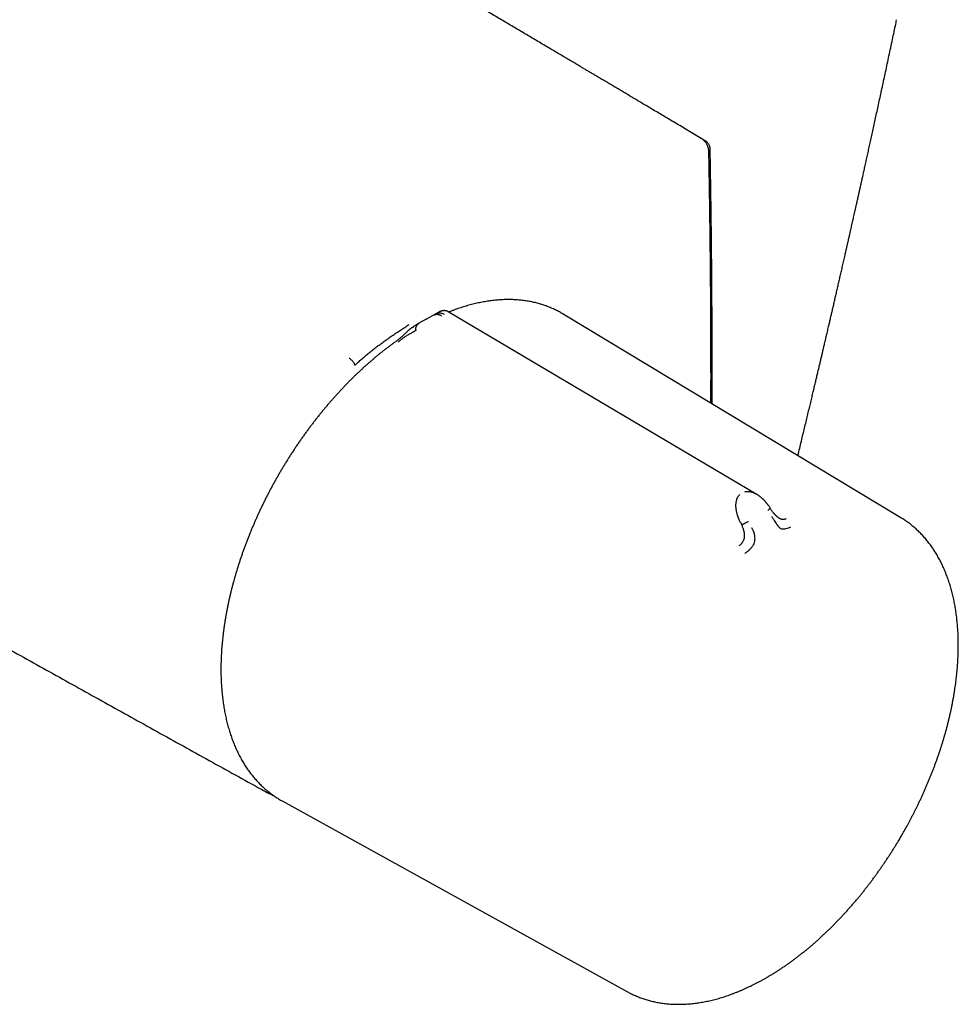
# Model space of a CAD drawing. Header units: millimetres. Extents: x 8 to 730, y 12 to 365.
# Tile 34 of 48: x 654 to 730, y 77 to 157. Entities that reach past the tile are written whole.
import ezdxf

# ---------------------------------------------------------------- set-up
doc = ezdxf.new("R2010")
doc.units = ezdxf.units.MM

msp = doc.modelspace()

# ---------------------------------------------------------------- linework, layer by layer
at = {"color": 7, "linetype": 'Continuous', "lineweight": 30}
for p, q in [((688.314, 133.275), (687.409, 132.769)), ((688.314, 133.275), (688.33, 133.285)), ((698.473, 133.179), (698.431, 133.204)), ((725.816, 116.699), (698.473, 133.179)), ((687.38, 132.77), (687.334, 132.744)), ((687.336, 132.741), (687.401, 132.777)), ((686.281, 132.101), (686.379, 132.161)), ((712.825, 116.319), (712.923, 116.127)), ((725.818, 116.697), (725.816, 116.699)), ((675.728, 93.797), (675.736, 93.793)), ((675.728, 93.797), (675.736, 93.793)), ((675.736, 93.793), (703.681, 78.356)), ((703.681, 78.356), (703.685, 78.354))]:
    msp.add_line(p, q, dxfattribs=at)
at = {"color": 7, "linetype": 'Continuous', "lineweight": 30, "flags": 128}
msp.add_lwpolyline([(714.107, 118.618), (702.068, 125.743), (689.184, 133.368)], dxfattribs=at)
at = {"color": 7, "linetype": 'Continuous', "lineweight": 30}
for points, knots in [([(709.658, 147.39), (709.475, 147.499), (709.113, 147.714), (708.576, 148.034), (708.051, 148.346), (707.539, 148.65), (707.04, 148.947), (706.561, 149.231), (706.104, 149.503), (705.667, 149.762), (705.242, 150.015), (704.827, 150.261), (704.424, 150.501), (704.032, 150.734), (703.651, 150.96), (703.281, 151.18), (702.922, 151.393), (702.576, 151.598), (702.243, 151.795), (701.923, 151.985), (701.614, 152.169), (701.314, 152.347), (701.022, 152.52), (700.74, 152.687), (700.47, 152.847), (700.21, 153.001), (699.978, 153.139), (699.773, 153.261), (699.592, 153.368), (699.415, 153.473), (699.24, 153.577), (698.861, 153.801), (698.276, 154.148), (697.44, 154.643), (696.553, 155.168), (695.615, 155.724), (694.667, 156.285), (693.713, 156.85), (692.754, 157.417), (691.795, 157.984), (689.157, 159.544), (684.84, 162.094), (678.464, 165.852), (671.707, 169.827), (664.569, 174.015), (657.261, 178.294), (649.783, 182.661), (642.135, 187.116), (634.487, 191.561), (626.839, 195.993), (619.037, 200.505), (611.08, 205.093), (602.968, 209.758), (594.857, 214.41), (586.746, 219.049), (578.634, 223.676), (570.847, 228.106), (563.385, 232.34), (556.247, 236.38), (550.504, 239.623), (546.947, 241.628), (545.578, 242.399), (545.007, 242.721), (544.444, 243.038), (543.891, 243.349), (543.348, 243.655), (542.813, 243.956), (542.288, 244.252), (541.792, 244.531), (541.325, 244.793), (540.974, 244.991), (540.714, 245.137), (540.542, 245.234), (540.367, 245.332), (540.178, 245.439), (539.975, 245.553), (539.757, 245.675), (539.528, 245.804), (539.29, 245.938), (539.041, 246.078), (538.787, 246.22), (538.529, 246.366), (538.266, 246.513), (537.994, 246.666), (537.714, 246.823), (537.412, 246.993), (537.089, 247.174), (536.744, 247.368), (536.387, 247.569), (536.019, 247.775), (535.639, 247.988), (535.249, 248.208), (534.847, 248.433), (534.433, 248.665), (534.009, 248.903), (533.573, 249.148), (533.126, 249.399), (532.667, 249.656), (532.198, 249.919), (531.717, 250.189), (531.224, 250.465), (530.712, 250.752), (530.18, 251.05), (529.628, 251.36), (529.064, 251.676), (528.487, 251.999), (527.897, 252.329), (527.5, 252.551), (527.3, 252.664)], [0, 0, 0, 0, 0.003014, 0.00596, 0.008837, 0.011645, 0.014385, 0.017056, 0.019512, 0.021907, 0.024241, 0.026514, 0.028726, 0.030877, 0.032967, 0.034996, 0.036964, 0.038871, 0.040685, 0.04244, 0.044137, 0.045774, 0.047381, 0.048927, 0.050411, 0.051835, 0.053198, 0.054227, 0.055217, 0.056177, 0.057136, 0.058096, 0.062408, 0.066758, 0.071852, 0.076997, 0.082194, 0.087442, 0.092702, 0.097963, 0.103224, 0.136102, 0.168981, 0.208123, 0.247265, 0.286406, 0.328344, 0.370281, 0.412219, 0.454156, 0.496094, 0.540573, 0.585052, 0.629531, 0.67401, 0.71849, 0.762969, 0.80211, 0.841252, 0.880394, 0.896597, 0.899775, 0.90291, 0.905995, 0.909028, 0.91201, 0.91494, 0.91782, 0.920649, 0.923095, 0.925502, 0.926437, 0.927366, 0.928324, 0.929331, 0.930471, 0.931667, 0.93292, 0.934228, 0.935592, 0.937012, 0.938403, 0.939843, 0.941332, 0.942872, 0.944461, 0.946294, 0.948188, 0.950145, 0.952163, 0.954244, 0.956386, 0.958591, 0.960857, 0.963185, 0.965576, 0.968028, 0.970542, 0.973118, 0.975756, 0.978457, 0.981219, 0.984179, 0.987207, 0.990303, 0.993468, 0.9967, 1, 1, 1, 1]), ([(491.087, 200.364), (491.177, 200.31), (491.541, 200.09), (493.282, 199.042), (496.31, 197.22), (500.442, 194.738), (504.576, 192.26), (508.713, 189.786), (512.852, 187.315), (516.993, 184.847), (521.136, 182.383), (525.281, 179.923), (529.428, 177.466), (533.578, 175.012), (537.73, 172.562), (541.883, 170.116), (546.039, 167.673), (550.197, 165.234), (554.358, 162.798), (558.52, 160.366), (562.684, 157.937), (566.851, 155.512), (571.019, 153.09), (575.19, 150.672), (579.362, 148.257), (583.537, 145.847), (587.714, 143.439), (591.893, 141.035), (596.074, 138.635), (600.257, 136.239), (604.442, 133.845), (608.629, 131.456), (612.818, 129.07), (617.009, 126.688), (621.202, 124.309), (625.397, 121.934), (629.594, 119.563), (633.793, 117.195), (637.994, 114.831), (642.197, 112.47), (646.402, 110.113), (650.609, 107.76), (654.817, 105.41), (659.028, 103.064), (663.241, 100.721), (667.455, 98.382), (670.969, 96.436), (673.282, 95.158), (674.188, 94.657), (674.391, 94.545)], [0, 0, 0, 0, 0.001486, 0.00603, 0.028803, 0.051577, 0.07435, 0.097123, 0.119897, 0.142671, 0.165444, 0.188218, 0.210992, 0.233767, 0.256541, 0.279315, 0.30209, 0.324864, 0.347639, 0.370414, 0.393189, 0.415963, 0.438738, 0.461513, 0.484288, 0.507063, 0.529838, 0.552612, 0.575387, 0.598162, 0.620937, 0.643712, 0.666486, 0.689261, 0.712036, 0.73481, 0.757584, 0.780359, 0.803133, 0.825907, 0.848681, 0.871455, 0.894229, 0.917002, 0.939776, 0.962549, 0.985322, 0.996709, 1, 1, 1, 1]), ([(717.471, 121.729), (717.473, 121.738), (717.522, 121.938), (717.616, 122.325), (717.751, 122.884), (717.882, 123.427), (718.009, 123.956), (718.133, 124.469), (718.253, 124.968), (718.369, 125.452), (718.481, 125.92), (718.586, 126.362), (718.685, 126.777), (718.778, 127.167), (718.868, 127.544), (718.954, 127.909), (719.038, 128.261), (719.12, 128.61), (719.202, 128.956), (719.282, 129.296), (719.359, 129.622), (719.432, 129.932), (719.502, 130.228), (719.567, 130.508), (719.626, 130.756), (719.677, 130.973), (719.721, 131.165), (719.766, 131.356), (719.812, 131.55), (719.859, 131.752), (719.907, 131.959), (719.964, 132.203), (720.03, 132.485), (720.105, 132.808), (720.183, 133.143), (720.264, 133.491), (720.347, 133.849), (720.432, 134.217), (720.519, 134.595), (720.609, 134.985), (720.699, 135.377), (720.79, 135.769), (720.88, 136.161), (720.972, 136.564), (721.067, 136.977), (721.148, 137.333), (721.214, 137.623), (721.263, 137.838), (721.309, 138.037), (721.351, 138.222), (721.389, 138.391), (721.424, 138.545), (721.456, 138.684), (721.484, 138.807), (721.508, 138.916), (721.53, 139.009), (721.548, 139.089), (721.564, 139.162), (721.581, 139.235), (721.604, 139.336), (721.634, 139.468), (721.672, 139.635), (721.712, 139.814), (721.755, 140.003), (721.8, 140.203), (721.848, 140.416), (721.895, 140.625), (721.941, 140.83), (721.987, 141.031), (722.035, 141.246), (722.087, 141.477), (722.142, 141.724), (722.201, 141.986), (722.263, 142.264), (722.329, 142.556), (722.397, 142.862), (722.469, 143.184), (722.544, 143.519), (722.622, 143.869), (722.703, 144.234), (722.787, 144.612), (722.874, 145.006), (722.964, 145.412), (723.056, 145.829), (723.151, 146.258), (723.248, 146.701), (723.349, 147.162), (723.454, 147.64), (723.563, 148.136), (723.674, 148.647), (723.789, 149.172), (723.906, 149.712), (724.027, 150.267), (724.15, 150.837), (724.276, 151.421), (724.405, 152.02), (724.537, 152.634), (724.672, 153.263), (724.809, 153.907), (724.95, 154.565), (725.089, 155.219), (725.226, 155.868), (725.35, 156.456), (725.43, 156.834), (725.464, 156.998)], [0, 0, 0, 0, 0.000804, 0.017191, 0.033147, 0.048673, 0.063768, 0.078432, 0.092666, 0.106468, 0.11984, 0.132781, 0.144265, 0.155387, 0.166147, 0.176546, 0.186582, 0.196256, 0.206397, 0.216108, 0.225387, 0.234236, 0.242655, 0.250642, 0.258199, 0.263834, 0.269206, 0.274577, 0.280127, 0.285857, 0.291767, 0.297856, 0.306683, 0.315862, 0.325393, 0.335277, 0.345512, 0.355907, 0.366642, 0.377716, 0.38913, 0.399973, 0.411106, 0.422529, 0.434241, 0.446238, 0.452762, 0.458854, 0.464514, 0.469742, 0.474538, 0.478901, 0.482832, 0.48633, 0.489397, 0.492031, 0.494233, 0.496191, 0.498261, 0.500453, 0.504785, 0.509524, 0.51467, 0.519962, 0.525625, 0.531659, 0.538063, 0.54338, 0.549076, 0.555168, 0.561656, 0.568686, 0.576128, 0.583984, 0.592252, 0.600932, 0.610026, 0.619532, 0.629429, 0.639737, 0.650456, 0.661586, 0.673126, 0.684861, 0.696992, 0.70952, 0.722443, 0.73604, 0.750048, 0.76447, 0.779304, 0.794551, 0.810211, 0.826283, 0.842768, 0.859665, 0.876975, 0.894698, 0.912833, 0.931381, 0.950341, 0.968084, 0.986174, 1, 1, 1, 1]), ([(709.631, 147.406), (709.644, 147.402), (709.671, 147.393), (709.698, 147.377), (709.713, 147.369)], [0, 0, 0, 0, 0.465732, 1, 1, 1, 1]), ([(710.267, 146.342), (710.266, 146.363), (710.265, 146.402), (710.259, 146.456), (710.252, 146.502), (710.245, 146.538), (710.237, 146.574), (710.227, 146.611), (710.215, 146.652), (710.201, 146.696), (710.183, 146.745), (710.159, 146.801), (710.131, 146.863), (710.092, 146.935), (710.046, 147.01), (709.993, 147.085), (709.952, 147.136), (709.922, 147.17), (709.903, 147.19), (709.883, 147.211), (709.861, 147.234), (709.834, 147.259), (709.801, 147.288), (709.761, 147.321), (709.713, 147.356), (709.677, 147.378), (709.658, 147.39)], [0, 0, 0, 0, 0.0522137, 0.0964657, 0.1332489, 0.1629211, 0.1857426, 0.2207084, 0.2537281, 0.2881364, 0.3292698, 0.377281, 0.4321172, 0.4877782, 0.5671445, 0.6380378, 0.7013983, 0.723741, 0.7453792, 0.7663503, 0.79215, 0.8199394, 0.8542966, 0.8954926, 0.9438937, 1, 1, 1, 1]), ([(709.713, 147.369), (709.737, 147.355), (709.784, 147.327), (709.878, 147.272), (709.947, 147.231), (709.994, 147.204)], [0, 0, 0, 0, 0.25308, 0.50616, 1, 1, 1, 1]), ([(709.994, 147.204), (710.013, 147.191), (710.053, 147.165), (710.111, 147.113), (710.165, 147.053), (710.215, 146.986), (710.258, 146.913), (710.293, 146.837), (710.32, 146.759), (710.335, 146.694), (710.342, 146.641), (710.343, 146.614), (710.343, 146.601)], [0, 0, 0, 0, 0.109315, 0.218629, 0.327948, 0.437266, 0.546514, 0.655763, 0.764984, 0.874205, 0.937102, 1, 1, 1, 1]), ([(710.343, 146.601), (710.347, 146.404), (710.354, 146.011), (710.377, 144.83), (710.403, 143.063), (710.436, 140.709), (710.461, 138.358), (710.482, 136.011), (710.498, 133.406), (710.506, 130.546), (710.508, 127.967), (710.502, 126.431), (710.5, 125.93)], [0, 0, 0, 0, 0.028373, 0.056747, 0.17024, 0.283733, 0.397226, 0.510719, 0.624211, 0.775537, 0.926864, 1, 1, 1, 1]), ([(710.438, 125.968), (710.438, 126.079), (710.439, 126.335), (710.44, 126.736), (710.44, 127.082), (710.44, 127.339), (710.44, 127.503), (710.44, 127.657), (710.44, 127.794), (710.441, 127.914), (710.441, 128.019), (710.441, 128.116), (710.441, 128.206), (710.441, 128.288), (710.441, 128.365), (710.44, 128.453), (710.44, 128.559), (710.44, 128.688), (710.44, 128.832), (710.44, 128.978), (710.44, 129.124), (710.44, 129.27), (710.44, 129.424), (710.439, 129.585), (710.439, 129.8), (710.439, 130.066), (710.438, 130.445), (710.437, 130.881), (710.435, 131.372), (710.433, 131.854), (710.431, 132.329), (710.429, 132.922), (710.425, 133.632), (710.42, 134.46), (710.414, 135.285), (710.407, 136.109), (710.401, 136.787), (710.396, 137.318), (710.392, 137.703), (710.388, 138.088), (710.384, 138.473), (710.38, 138.857), (710.375, 139.256), (710.371, 139.667), (710.365, 140.087), (710.36, 140.493), (710.356, 140.8), (710.353, 141.017), (710.351, 141.152), (710.349, 141.298), (710.347, 141.455), (710.345, 141.623), (710.342, 141.803), (710.34, 142.001), (710.336, 142.218), (710.333, 142.455), (710.329, 142.706), (710.325, 142.971), (710.321, 143.249), (710.316, 143.541), (710.311, 143.847), (710.306, 144.167), (710.3, 144.501), (710.294, 144.846), (710.288, 145.203), (710.281, 145.571), (710.274, 145.952), (710.269, 146.211), (710.267, 146.342)], [0, 0, 0, 0, 0.016573, 0.03785, 0.059342, 0.06783, 0.075962, 0.083569, 0.09065, 0.096189, 0.101358, 0.106156, 0.110584, 0.114641, 0.118327, 0.121996, 0.12765, 0.134011, 0.141078, 0.148852, 0.15558, 0.16276, 0.170392, 0.178432, 0.186503, 0.202204, 0.217702, 0.242429, 0.266622, 0.29028, 0.313594, 0.336762, 0.37777, 0.418335, 0.458792, 0.499248, 0.539704, 0.558584, 0.577463, 0.596343, 0.615222, 0.634099, 0.652674, 0.673929, 0.694493, 0.714366, 0.73355, 0.739635, 0.746211, 0.753342, 0.761027, 0.769266, 0.778061, 0.78741, 0.798334, 0.80993, 0.822197, 0.835135, 0.848744, 0.863024, 0.877975, 0.893598, 0.909891, 0.926856, 0.944171, 0.962133, 0.980743, 1, 1, 1, 1]), ([(698.473, 133.179), (698.425, 133.208), (698.324, 133.268), (698.17, 133.354), (698.01, 133.438), (697.847, 133.519), (697.683, 133.597), (697.517, 133.671), (697.348, 133.741), (697.177, 133.807), (697.005, 133.87), (696.83, 133.929), (696.654, 133.984), (696.475, 134.036), (696.295, 134.083), (696.113, 134.127), (695.929, 134.167), (695.743, 134.204), (695.555, 134.236), (695.366, 134.264), (695.175, 134.289), (694.982, 134.31), (694.788, 134.327), (694.592, 134.34), (694.395, 134.348), (694.196, 134.353), (693.995, 134.355), (693.793, 134.352), (693.59, 134.345), (693.385, 134.334), (693.18, 134.319), (692.972, 134.3), (692.764, 134.278), (692.554, 134.251), (692.344, 134.22), (692.132, 134.185), (691.919, 134.147), (691.705, 134.104), (691.491, 134.058), (691.275, 134.007), (691.059, 133.952), (690.841, 133.894), (690.623, 133.832), (690.405, 133.765), (690.185, 133.695), (689.965, 133.621), (689.744, 133.543), (689.523, 133.461), (689.35, 133.395), (689.25, 133.355), (689.225, 133.344)], [0, 0, 0, 0, 0.019378, 0.040085, 0.060809, 0.081549, 0.102306, 0.123079, 0.143872, 0.164684, 0.185516, 0.206369, 0.227245, 0.248143, 0.269064, 0.290009, 0.310978, 0.331971, 0.352989, 0.37403, 0.395097, 0.416187, 0.437301, 0.458439, 0.479599, 0.500782, 0.521988, 0.543214, 0.564462, 0.585729, 0.607015, 0.62832, 0.649642, 0.670981, 0.692336, 0.713706, 0.735091, 0.756488, 0.777899, 0.799321, 0.820754, 0.842198, 0.863651, 0.885114, 0.906585, 0.928063, 0.949549, 0.971042, 0.992541, 1, 1, 1, 1]), ([(688.007, 133.1), (688.028, 133.111), (688.071, 133.132), (688.141, 133.153), (688.215, 133.163), (688.291, 133.162), (688.371, 133.151), (688.454, 133.127), (688.539, 133.093), (688.598, 133.06), (688.627, 133.044)], [0, 0, 0, 0, 0.134305, 0.265175, 0.392798, 0.517503, 0.639784, 0.760331, 0.880035, 1, 1, 1, 1]), ([(688.142, 133.178), (688.169, 133.192), (688.224, 133.22), (688.307, 133.249), (688.392, 133.266), (688.478, 133.272), (688.566, 133.265), (688.657, 133.247), (688.751, 133.217), (688.817, 133.188), (688.85, 133.173)], [0, 0, 0, 0, 0.134324, 0.265382, 0.393268, 0.518184, 0.640515, 0.760896, 0.880281, 1, 1, 1, 1]), ([(689.185, 133.368), (689.174, 133.374), (689.154, 133.386), (689.124, 133.401), (689.093, 133.414), (689.062, 133.426), (689.027, 133.437), (688.982, 133.448), (688.931, 133.456), (688.876, 133.46), (688.821, 133.459), (688.765, 133.454), (688.713, 133.445), (688.669, 133.435), (688.635, 133.425), (688.607, 133.417), (688.582, 133.408), (688.558, 133.399), (688.533, 133.388), (688.505, 133.376), (688.476, 133.363), (688.452, 133.35), (688.431, 133.34), (688.412, 133.33), (688.39, 133.317), (688.361, 133.302), (688.339, 133.289), (688.33, 133.285)], [0, 0, 0, 0, 0.03631, 0.07144, 0.105404, 0.138213, 0.172999, 0.217075, 0.273247, 0.322808, 0.37479, 0.431694, 0.485908, 0.52486, 0.557951, 0.5854, 0.606005, 0.628883, 0.654843, 0.684499, 0.717003, 0.749962, 0.78458, 0.822096, 0.881372, 0.953525, 1, 1, 1, 1]), ([(681.633, 129.05), (681.633, 129.05), (681.633, 129.05), (681.634, 129.05), (681.634, 129.051), (681.637, 129.053), (681.641, 129.057), (681.646, 129.061), (681.654, 129.069), (681.672, 129.085), (681.711, 129.121), (681.789, 129.193), (681.945, 129.334), (682.168, 129.531), (682.437, 129.763), (682.706, 129.986), (682.974, 130.204), (683.244, 130.416), (683.52, 130.628), (683.758, 130.806), (683.959, 130.953), (684.12, 131.069), (684.284, 131.186), (684.452, 131.304), (684.623, 131.422), (684.798, 131.541), (685.026, 131.695), (685.311, 131.884), (685.656, 132.108), (685.889, 132.256), (686.008, 132.331)], [0, 0, 0, 0, 0.000026, 0.000064, 0.000179, 0.000565, 0.001967, 0.002997, 0.00393, 0.007855, 0.015704, 0.031394, 0.062749, 0.125373, 0.187456, 0.250374, 0.311107, 0.372944, 0.435903, 0.500004, 0.535951, 0.572594, 0.609936, 0.647979, 0.686727, 0.726181, 0.766344, 0.841823, 0.919705, 1, 1, 1, 1]), ([(687.334, 132.744), (687.308, 132.729), (687.243, 132.693), (687.143, 132.636), (687.039, 132.575), (686.945, 132.52), (686.861, 132.47), (686.788, 132.426), (686.726, 132.389), (686.676, 132.359), (686.635, 132.334), (686.599, 132.312), (686.564, 132.29), (686.529, 132.269), (686.48, 132.238), (686.415, 132.198), (686.361, 132.164), (686.333, 132.146), (686.332, 132.145)], [0, 0, 0, 0, 0.078472, 0.191986, 0.295232, 0.388494, 0.471713, 0.544834, 0.60781, 0.656591, 0.696789, 0.731169, 0.765878, 0.801137, 0.836948, 0.915554, 0.996894, 1, 1, 1, 1]), ([(686.746, 132.365), (686.727, 132.351), (686.688, 132.324), (686.638, 132.272), (686.595, 132.212), (686.565, 132.153), (686.546, 132.098), (686.535, 132.05), (686.532, 132.005), (686.534, 131.965), (686.54, 131.928), (686.55, 131.892), (686.561, 131.869), (686.566, 131.857)], [0, 0, 0, 0, 0.131484, 0.266121, 0.400553, 0.531629, 0.615931, 0.697185, 0.775341, 0.832225, 0.888102, 0.943696, 1, 1, 1, 1]), ([(686.734, 132.357), (686.731, 132.355), (686.726, 132.351), (686.72, 132.348), (686.716, 132.345)], [0, 0, 0, 0, 0.427162, 1, 1, 1, 1]), ([(686.28, 132.103), (686.27, 132.097), (686.249, 132.084), (686.219, 132.064), (686.19, 132.045), (686.159, 132.023), (686.128, 132.001), (686.1, 131.981), (686.073, 131.96), (686.041, 131.935), (686, 131.902), (685.956, 131.863), (685.903, 131.814), (685.846, 131.756), (685.782, 131.692), (685.721, 131.632), (685.664, 131.578), (685.61, 131.527), (685.558, 131.479), (685.501, 131.427), (685.441, 131.372), (685.382, 131.319), (685.335, 131.277), (685.3, 131.247), (685.276, 131.226), (685.253, 131.207), (685.23, 131.187), (685.201, 131.164), (685.163, 131.133), (685.112, 131.093), (685.048, 131.044), (684.978, 130.992), (684.929, 130.958), (684.905, 130.94)], [0, 0, 0, 0, 0.0182306, 0.0414858, 0.0624251, 0.0850245, 0.108715, 0.1282896, 0.1428627, 0.1652343, 0.1946459, 0.2280696, 0.2595376, 0.3108973, 0.3581181, 0.4033174, 0.4481076, 0.482603, 0.5202304, 0.5614293, 0.606292, 0.650487, 0.6895139, 0.7090351, 0.7268882, 0.7430776, 0.7582855, 0.77826, 0.8043041, 0.8427893, 0.8896921, 0.9449646, 1, 1, 1, 1]), ([(686.566, 131.857), (686.566, 131.857), (686.564, 131.857), (686.558, 131.853), (686.544, 131.847), (686.522, 131.834), (686.494, 131.819), (686.462, 131.801), (686.427, 131.78), (686.395, 131.762), (686.37, 131.748), (686.354, 131.739), (686.337, 131.729), (686.318, 131.718), (686.299, 131.707), (686.28, 131.696), (686.231, 131.668), (686.154, 131.625), (686.073, 131.577), (686.02, 131.546), (685.994, 131.531), (685.968, 131.516), (685.943, 131.501), (685.918, 131.486), (685.866, 131.454), (685.786, 131.405), (685.691, 131.344), (685.611, 131.292), (685.547, 131.248), (685.474, 131.197), (685.392, 131.136), (685.311, 131.073), (685.24, 131.016), (685.176, 130.967), (685.134, 130.936), (685.112, 130.92)], [0, 0, 0, 0, 0.000491, 0.004709, 0.016801, 0.036349, 0.063449, 0.08868, 0.118244, 0.1522, 0.164633, 0.177573, 0.191021, 0.204979, 0.21945, 0.234434, 0.249933, 0.328151, 0.400024, 0.417785, 0.435101, 0.45197, 0.468393, 0.484369, 0.499899, 0.569641, 0.634729, 0.675595, 0.714547, 0.751696, 0.809478, 0.868786, 0.909647, 0.953487, 1, 1, 1, 1]), ([(684.91, 130.944), (684.847, 130.898), (684.711, 130.801), (684.504, 130.649), (684.289, 130.487), (684.074, 130.323), (683.86, 130.155), (683.646, 129.985), (683.433, 129.811), (683.221, 129.635), (683.01, 129.456), (682.799, 129.273), (682.589, 129.088), (682.38, 128.9), (682.171, 128.71), (681.964, 128.516), (681.757, 128.32), (681.552, 128.122), (681.347, 127.92), (681.144, 127.716), (680.941, 127.51), (680.74, 127.301), (680.539, 127.09), (680.34, 126.876), (680.142, 126.659), (679.946, 126.441), (679.75, 126.22), (679.556, 125.996), (679.364, 125.771), (679.172, 125.543), (678.982, 125.313), (678.794, 125.081), (678.607, 124.847), (678.421, 124.611), (678.237, 124.373), (678.055, 124.133), (677.874, 123.891), (677.695, 123.648), (677.518, 123.402), (677.342, 123.155), (677.168, 122.905), (676.996, 122.655), (676.825, 122.402), (676.657, 122.148), (676.49, 121.893), (676.325, 121.636), (676.162, 121.377), (676.001, 121.117), (675.842, 120.856), (675.685, 120.593), (675.53, 120.33), (675.377, 120.065), (675.226, 119.798), (675.078, 119.531), (674.931, 119.262), (674.787, 118.993), (674.645, 118.723), (674.505, 118.451), (674.367, 118.179), (674.231, 117.906), (674.098, 117.632), (673.968, 117.357), (673.839, 117.082), (673.713, 116.806), (673.589, 116.53), (673.468, 116.253), (673.349, 115.975), (673.232, 115.697), (673.119, 115.419), (673.007, 115.14), (672.898, 114.861), (672.792, 114.582), (672.688, 114.302), (672.587, 114.023), (672.488, 113.743), (672.392, 113.463), (672.298, 113.184), (672.208, 112.904), (672.119, 112.624), (672.034, 112.345), (671.951, 112.066), (671.871, 111.787), (671.794, 111.508), (671.719, 111.23), (671.648, 110.952), (671.579, 110.675), (671.512, 110.398), (671.449, 110.122), (671.388, 109.846), (671.33, 109.571), (671.275, 109.297), (671.223, 109.023), (671.174, 108.75), (671.128, 108.479), (671.084, 108.207), (671.043, 107.937), (671.006, 107.668), (670.971, 107.4), (670.939, 107.133), (670.91, 106.868), (670.883, 106.603), (670.86, 106.34), (670.84, 106.077), (670.823, 105.817), (670.808, 105.557), (670.797, 105.299), (670.788, 105.043), (670.783, 104.788), (670.78, 104.587), (670.781, 104.472), (670.781, 104.44)], [0, 0, 0, 0, 0.008243, 0.017576, 0.026909, 0.036241, 0.045572, 0.054903, 0.064233, 0.073563, 0.082892, 0.092221, 0.101549, 0.110877, 0.120203, 0.12953, 0.138856, 0.148181, 0.157506, 0.16683, 0.176154, 0.185477, 0.1948, 0.204122, 0.213444, 0.222765, 0.232086, 0.241407, 0.250727, 0.260047, 0.269366, 0.278686, 0.288004, 0.297323, 0.306641, 0.315959, 0.325276, 0.334594, 0.343911, 0.353228, 0.362544, 0.371861, 0.381177, 0.390493, 0.39981, 0.409126, 0.418441, 0.427757, 0.437073, 0.446389, 0.455704, 0.46502, 0.474335, 0.483651, 0.492967, 0.502283, 0.511598, 0.520914, 0.53023, 0.539546, 0.548863, 0.558179, 0.567496, 0.576813, 0.58613, 0.595447, 0.604764, 0.614082, 0.6234, 0.632718, 0.642037, 0.651356, 0.660675, 0.669995, 0.679315, 0.688635, 0.697956, 0.707277, 0.716599, 0.725921, 0.735244, 0.744567, 0.75389, 0.763214, 0.772539, 0.781864, 0.79119, 0.800516, 0.809843, 0.81917, 0.828498, 0.837826, 0.847156, 0.856485, 0.865816, 0.875147, 0.884478, 0.89381, 0.903143, 0.912476, 0.92181, 0.931145, 0.94048, 0.949815, 0.959151, 0.968488, 0.977825, 0.987162, 0.9965, 1, 1, 1, 1]), ([(681.633, 129.05), (681.626, 129.069), (681.613, 129.109), (681.579, 129.175), (681.536, 129.246), (681.483, 129.319), (681.423, 129.389), (681.359, 129.455), (681.295, 129.513), (681.232, 129.562), (681.192, 129.587), (681.172, 129.599)], [0, 0, 0, 0, 0.1044211, 0.214322, 0.3284828, 0.4453336, 0.5630631, 0.6777182, 0.7896874, 0.8974965, 1, 1, 1, 1]), ([(713.169, 118.809), (713.205, 118.817), (713.277, 118.834), (713.395, 118.841), (713.521, 118.834), (713.643, 118.812), (713.759, 118.78), (713.866, 118.74), (713.985, 118.687), (714.067, 118.641), (714.113, 118.614)], [0, 0, 0, 0, 0.117231, 0.241124, 0.372193, 0.510767, 0.619259, 0.732062, 0.849176, 1, 1, 1, 1]), ([(712.825, 116.319), (712.825, 116.319), (712.825, 116.32), (712.823, 116.323), (712.817, 116.336), (712.803, 116.362), (712.781, 116.406), (712.755, 116.461), (712.727, 116.525), (712.698, 116.594), (712.674, 116.654), (712.656, 116.701), (712.645, 116.731), (712.633, 116.764), (712.622, 116.797), (712.61, 116.832), (712.599, 116.868), (712.577, 116.937), (712.549, 117.036), (712.519, 117.161), (712.499, 117.264), (712.485, 117.348), (712.478, 117.399), (712.474, 117.432), (712.472, 117.448), (712.471, 117.464), (712.469, 117.48), (712.468, 117.495), (712.463, 117.553), (712.458, 117.654), (712.46, 117.792), (712.472, 117.922), (712.493, 118.042), (712.523, 118.163), (712.566, 118.282), (712.622, 118.395), (712.686, 118.493), (712.738, 118.547), (712.763, 118.574)], [0, 0, 0, 0, 0.000168, 0.001366, 0.004585, 0.016602, 0.036108, 0.063195, 0.088438, 0.118038, 0.152065, 0.164532, 0.177513, 0.191011, 0.205027, 0.219565, 0.234628, 0.250218, 0.305811, 0.357356, 0.404738, 0.433682, 0.460748, 0.467525, 0.474171, 0.480686, 0.487071, 0.493324, 0.499446, 0.559752, 0.617506, 0.67268, 0.725262, 0.775261, 0.835907, 0.893476, 0.948104, 1, 1, 1, 1]), ([(715.241, 117.462), (715.225, 117.487), (715.193, 117.54), (715.143, 117.616), (715.095, 117.686), (715.049, 117.749), (715.009, 117.803), (714.973, 117.849), (714.943, 117.887), (714.916, 117.92), (714.887, 117.955), (714.851, 117.997), (714.808, 118.045), (714.762, 118.094), (714.719, 118.138), (714.681, 118.177), (714.641, 118.216), (714.593, 118.26), (714.54, 118.308), (714.485, 118.354), (714.432, 118.397), (714.382, 118.435), (714.337, 118.469), (714.298, 118.496), (714.259, 118.523), (714.215, 118.552), (714.165, 118.584), (714.13, 118.605), (714.113, 118.615)], [0, 0, 0, 0, 0.055073, 0.113626, 0.165925, 0.211851, 0.255623, 0.291225, 0.318615, 0.343146, 0.371167, 0.402702, 0.444399, 0.489157, 0.527415, 0.557794, 0.589579, 0.630308, 0.677768, 0.721976, 0.762202, 0.804065, 0.838013, 0.866203, 0.891924, 0.924296, 0.963369, 1, 1, 1, 1]), ([(715.027, 117.307), (715.046, 117.32), (715.085, 117.346), (715.134, 117.381), (715.177, 117.412), (715.208, 117.434), (715.227, 117.448), (715.237, 117.457), (715.242, 117.461), (715.241, 117.461), (715.24, 117.461)], [0, 0, 0, 0, 0.166401, 0.336901, 0.5071, 0.672896, 0.779395, 0.881918, 0.980399, 1, 1, 1, 1]), ([(715.912, 116.699), (715.904, 116.704), (715.886, 116.715), (715.856, 116.736), (715.823, 116.761), (715.789, 116.788), (715.756, 116.817), (715.727, 116.844), (715.7, 116.869), (715.674, 116.895), (715.647, 116.923), (715.62, 116.953), (715.594, 116.981), (715.573, 117.006), (715.555, 117.027), (715.535, 117.05), (715.511, 117.079), (715.48, 117.118), (715.442, 117.167), (715.397, 117.227), (715.347, 117.297), (715.294, 117.377), (715.259, 117.433), (715.241, 117.462)], [0, 0, 0, 0, 0.047909, 0.103736, 0.150979, 0.200443, 0.241567, 0.279746, 0.315118, 0.349269, 0.387168, 0.429207, 0.465031, 0.495614, 0.520941, 0.544356, 0.578516, 0.62477, 0.679611, 0.745517, 0.822663, 0.911204, 1, 1, 1, 1]), ([(712.923, 116.127), (712.931, 116.131), (712.945, 116.139), (712.972, 116.154), (713.001, 116.17), (713.036, 116.188), (713.078, 116.211), (713.127, 116.236), (713.186, 116.266), (713.255, 116.302), (713.333, 116.341), (713.408, 116.378), (713.454, 116.401), (713.477, 116.412)], [0, 0, 0, 0, 0.0561024, 0.1114655, 0.1671153, 0.2238035, 0.3017723, 0.382941, 0.467258, 0.5985211, 0.73327, 0.8682577, 1, 1, 1, 1]), ([(715.351, 116.805), (715.355, 116.8), (715.37, 116.777), (715.404, 116.725), (715.459, 116.642), (715.53, 116.532), (715.613, 116.397), (715.701, 116.255), (715.794, 116.116), (715.891, 115.984), (716.013, 115.876), (716.158, 115.807), (716.324, 115.786), (716.509, 115.822), (716.706, 115.883), (716.841, 115.94), (716.91, 115.969)], [0, 0, 0, 0, 0.007539, 0.032602, 0.07418, 0.124929, 0.188679, 0.265565, 0.331914, 0.405634, 0.486045, 0.573984, 0.669568, 0.772326, 0.882537, 1, 1, 1, 1]), ([(715.912, 116.699), (715.915, 116.697), (715.946, 116.676), (715.987, 116.656), (716.036, 116.634), (716.066, 116.623), (716.096, 116.613), (716.127, 116.604), (716.158, 116.597), (716.205, 116.588), (716.269, 116.583), (716.353, 116.587), (716.442, 116.604), (716.504, 116.628), (716.535, 116.64)], [0, 0, 0, 0, 0.011547, 0.148222, 0.195031, 0.242499, 0.290648, 0.339492, 0.389039, 0.439291, 0.563338, 0.699052, 0.845232, 1, 1, 1, 1]), ([(725.915, 91.081), (725.965, 91.169), (726.036, 91.292), (726.14, 91.476), (726.229, 91.636), (726.334, 91.827), (726.444, 92.029), (726.558, 92.241), (726.674, 92.462), (726.792, 92.689), (726.911, 92.922), (727.029, 93.158), (727.148, 93.398), (727.265, 93.642), (727.382, 93.888), (727.498, 94.137), (727.612, 94.388), (727.725, 94.64), (727.837, 94.894), (727.947, 95.15), (728.055, 95.407), (728.161, 95.666), (728.265, 95.925), (728.368, 96.185), (728.468, 96.447), (728.566, 96.709), (728.662, 96.971), (728.756, 97.234), (728.848, 97.498), (728.937, 97.762), (729.024, 98.027), (729.109, 98.292), (729.191, 98.556), (729.271, 98.822), (729.349, 99.087), (729.424, 99.352), (729.497, 99.617), (729.567, 99.882), (729.634, 100.147), (729.699, 100.411), (729.762, 100.675), (729.822, 100.939), (729.879, 101.203), (729.933, 101.466), (729.985, 101.728), (730.035, 101.99), (730.081, 102.252), (730.125, 102.512), (730.167, 102.772), (730.205, 103.031), (730.241, 103.289), (730.274, 103.547), (730.304, 103.803), (730.332, 104.059), (730.357, 104.313), (730.379, 104.567), (730.398, 104.819), (730.414, 105.07), (730.428, 105.32), (730.439, 105.568), (730.447, 105.816), (730.452, 106.061), (730.454, 106.306), (730.454, 106.549), (730.451, 106.79), (730.445, 107.03), (730.436, 107.269), (730.424, 107.506), (730.409, 107.741), (730.392, 107.974), (730.371, 108.206), (730.348, 108.435), (730.322, 108.663), (730.293, 108.889), (730.261, 109.113), (730.227, 109.335), (730.19, 109.556), (730.149, 109.774), (730.106, 109.989), (730.06, 110.203), (730.012, 110.415), (729.96, 110.624), (729.906, 110.831), (729.849, 111.036), (729.789, 111.238), (729.726, 111.438), (729.661, 111.635), (729.592, 111.831), (729.521, 112.023), (729.448, 112.213), (729.371, 112.4), (729.292, 112.585), (729.21, 112.767), (729.126, 112.947), (729.038, 113.123), (728.948, 113.297), (728.856, 113.468), (728.761, 113.636), (728.663, 113.802), (728.562, 113.964), (728.46, 114.123), (728.354, 114.28), (728.246, 114.433), (728.135, 114.584), (728.022, 114.731), (727.907, 114.876), (727.789, 115.017), (727.668, 115.155), (727.546, 115.29), (727.42, 115.421), (727.293, 115.55), (727.163, 115.675), (727.031, 115.797), (726.896, 115.916), (726.759, 116.031), (726.62, 116.144), (726.479, 116.252), (726.335, 116.358), (726.189, 116.46), (726.041, 116.558), (725.919, 116.636), (725.845, 116.681), (725.822, 116.695)], [0, 0, 0, 0, 0.008813, 0.01246, 0.018508, 0.024802, 0.031565, 0.038632, 0.045936, 0.053424, 0.061059, 0.068813, 0.076665, 0.084597, 0.092599, 0.10066, 0.108771, 0.116927, 0.125121, 0.13335, 0.141609, 0.149895, 0.158205, 0.166538, 0.17489, 0.183261, 0.191648, 0.20005, 0.208467, 0.216896, 0.225337, 0.23379, 0.242252, 0.250725, 0.259206, 0.267695, 0.276192, 0.284697, 0.293209, 0.301727, 0.310251, 0.318781, 0.327317, 0.335858, 0.344404, 0.352955, 0.36151, 0.370069, 0.378632, 0.3872, 0.395771, 0.404345, 0.412923, 0.421505, 0.430089, 0.438676, 0.447266, 0.455859, 0.464454, 0.473052, 0.481652, 0.490254, 0.498858, 0.507464, 0.516072, 0.524682, 0.533293, 0.541905, 0.550519, 0.559134, 0.56775, 0.576367, 0.584985, 0.593603, 0.602221, 0.61084, 0.619459, 0.628077, 0.636695, 0.645313, 0.65393, 0.662546, 0.67116, 0.679773, 0.688385, 0.696995, 0.705602, 0.714207, 0.72281, 0.73141, 0.740006, 0.748599, 0.757189, 0.765775, 0.774357, 0.782935, 0.791508, 0.800078, 0.808642, 0.817202, 0.825757, 0.834307, 0.842853, 0.851394, 0.85993, 0.868462, 0.876989, 0.885512, 0.894032, 0.902548, 0.911061, 0.919572, 0.92808, 0.936587, 0.945092, 0.953598, 0.962103, 0.97061, 0.979118, 0.987628, 0.996142, 1, 1, 1, 1]), ([(712.721, 114.438), (712.752, 114.462), (712.812, 114.508), (712.878, 114.575), (712.923, 114.626), (712.95, 114.66), (712.975, 114.694), (712.999, 114.727), (713.035, 114.784), (713.079, 114.867), (713.117, 114.967), (713.14, 115.055), (713.154, 115.13), (713.161, 115.219), (713.16, 115.328), (713.151, 115.421), (713.142, 115.482), (713.137, 115.509), (713.133, 115.536), (713.127, 115.563), (713.121, 115.591), (713.115, 115.619), (713.107, 115.647), (713.097, 115.686), (713.082, 115.739), (713.057, 115.814), (713.023, 115.905), (712.979, 116.012), (712.943, 116.087), (712.923, 116.127)], [0, 0, 0, 0, 0.069025, 0.134226, 0.159046, 0.183078, 0.206287, 0.22865, 0.250149, 0.316401, 0.379891, 0.420809, 0.460701, 0.499516, 0.563083, 0.631484, 0.645503, 0.659713, 0.674115, 0.688707, 0.70349, 0.718464, 0.733629, 0.748983, 0.780106, 0.820964, 0.871406, 0.931199, 1, 1, 1, 1]), ([(713.181, 113.816), (713.251, 113.867), (713.386, 113.966), (713.575, 114.128), (713.743, 114.297), (713.876, 114.491), (713.964, 114.695), (714.005, 114.898), (714.002, 115.085), (713.979, 115.294), (713.925, 115.505), (713.845, 115.694), (713.788, 115.804), (713.762, 115.857), (713.754, 115.873), (713.751, 115.879), (713.75, 115.881)], [0, 0, 0, 0, 0.117772, 0.228252, 0.33124, 0.427014, 0.515099, 0.595624, 0.669421, 0.735797, 0.846044, 0.926768, 0.978141, 0.992758, 0.997301, 1, 1, 1, 1]), ([(670.781, 104.44), (670.781, 104.388), (670.781, 104.253), (670.784, 104.039), (670.79, 103.797), (670.799, 103.556), (670.81, 103.317), (670.825, 103.08), (670.842, 102.844), (670.862, 102.611), (670.885, 102.379), (670.911, 102.149), (670.939, 101.921), (670.97, 101.695), (671.005, 101.47), (671.042, 101.248), (671.081, 101.028), (671.124, 100.811), (671.169, 100.595), (671.217, 100.381), (671.268, 100.17), (671.322, 99.961), (671.378, 99.755), (671.438, 99.55), (671.5, 99.348), (671.564, 99.149), (671.632, 98.952), (671.702, 98.757), (671.775, 98.565), (671.851, 98.376), (671.929, 98.189), (672.01, 98.005), (672.093, 97.824), (672.18, 97.645), (672.269, 97.469), (672.36, 97.296), (672.454, 97.126), (672.551, 96.958), (672.65, 96.793), (672.752, 96.632), (672.857, 96.473), (672.964, 96.317), (673.073, 96.164), (673.185, 96.015), (673.3, 95.868), (673.417, 95.724), (673.536, 95.584), (673.658, 95.446), (673.782, 95.312), (673.909, 95.181), (674.037, 95.053), (674.169, 94.929), (674.302, 94.807), (674.438, 94.689), (674.576, 94.574), (674.717, 94.463), (674.86, 94.355), (675.004, 94.25), (675.152, 94.149), (675.301, 94.051), (675.452, 93.956), (675.595, 93.872), (675.687, 93.82), (675.728, 93.797)], [0, 0, 0, 0, 0.010613, 0.027166, 0.043723, 0.060282, 0.076844, 0.093409, 0.109976, 0.126545, 0.143116, 0.159689, 0.176263, 0.192839, 0.209416, 0.225994, 0.242573, 0.259152, 0.275732, 0.292312, 0.308892, 0.325471, 0.342051, 0.358629, 0.375207, 0.391783, 0.408358, 0.424931, 0.441502, 0.458071, 0.474638, 0.491202, 0.507763, 0.524321, 0.540877, 0.557428, 0.573977, 0.590522, 0.607063, 0.6236, 0.640134, 0.656665, 0.673191, 0.689715, 0.706235, 0.722753, 0.739268, 0.755781, 0.772292, 0.788802, 0.805311, 0.82182, 0.83833, 0.854842, 0.871356, 0.887873, 0.904394, 0.92092, 0.937452, 0.953991, 0.970538, 0.987094, 1, 1, 1, 1]), ([(674.365, 94.554), (674.372, 94.55), (674.389, 94.541), (674.416, 94.527), (674.447, 94.51), (674.483, 94.491), (674.523, 94.469), (674.568, 94.446), (674.643, 94.408), (674.743, 94.358), (674.843, 94.311), (674.914, 94.278), (674.96, 94.258), (675.002, 94.239), (675.034, 94.225), (675.052, 94.217), (675.057, 94.215)], [0, 0, 0, 0, 0.026909, 0.061715, 0.104519, 0.155374, 0.214315, 0.281361, 0.3545, 0.547849, 0.727133, 0.794907, 0.860431, 0.923573, 0.97935, 1, 1, 1, 1]), ([(703.685, 78.354), (703.733, 78.328), (703.834, 78.273), (703.99, 78.193), (704.153, 78.115), (704.319, 78.04), (704.486, 77.969), (704.655, 77.901), (704.827, 77.838), (705, 77.778), (705.175, 77.721), (705.353, 77.669), (705.532, 77.62), (705.713, 77.575), (705.896, 77.534), (706.081, 77.497), (706.267, 77.463), (706.455, 77.434), (706.645, 77.408), (706.837, 77.387), (707.03, 77.369), (707.225, 77.355), (707.422, 77.345), (707.62, 77.339), (707.819, 77.337), (708.02, 77.34), (708.223, 77.346), (708.426, 77.356), (708.631, 77.37), (708.838, 77.388), (709.045, 77.41), (709.254, 77.436), (709.464, 77.466), (709.675, 77.501), (709.886, 77.539), (710.099, 77.581), (710.313, 77.627), (710.528, 77.677), (710.743, 77.732), (710.959, 77.79), (711.176, 77.852), (711.394, 77.918), (711.613, 77.988), (711.831, 78.062), (712.051, 78.139), (712.271, 78.221), (712.491, 78.307), (712.712, 78.396), (712.933, 78.489), (713.155, 78.586), (713.377, 78.687), (713.599, 78.792), (713.821, 78.9), (714.043, 79.012), (714.266, 79.128), (714.488, 79.247), (714.711, 79.371), (714.933, 79.497), (715.156, 79.628), (715.378, 79.761), (715.6, 79.899), (715.822, 80.04), (716.044, 80.184), (716.265, 80.332), (716.486, 80.484), (716.707, 80.639), (716.927, 80.797), (717.147, 80.958), (717.367, 81.123), (717.586, 81.291), (717.804, 81.463), (718.022, 81.638), (718.239, 81.816), (718.456, 81.997), (718.672, 82.181), (718.887, 82.369), (719.101, 82.559), (719.315, 82.753), (719.528, 82.95), (719.74, 83.149), (719.951, 83.352), (720.161, 83.558), (720.37, 83.767), (720.578, 83.979), (720.785, 84.193), (720.992, 84.411), (721.197, 84.631), (721.401, 84.855), (721.604, 85.081), (721.806, 85.31), (722.006, 85.543), (722.199, 85.769), (722.384, 85.991), (722.56, 86.206), (722.736, 86.422), (722.909, 86.641), (723.082, 86.861), (723.253, 87.083), (723.423, 87.307), (723.591, 87.532), (723.757, 87.759), (723.922, 87.988), (724.085, 88.217), (724.247, 88.448), (724.406, 88.68), (724.564, 88.914), (724.72, 89.148), (724.874, 89.382), (725.025, 89.617), (725.173, 89.851), (725.318, 90.082), (725.454, 90.305), (725.575, 90.504), (725.68, 90.68), (725.79, 90.867), (725.867, 90.999), (725.915, 91.081)], [0, 0, 0, 0, 0.007853, 0.016502, 0.025161, 0.033827, 0.042501, 0.051185, 0.059879, 0.068583, 0.077298, 0.086024, 0.094762, 0.103513, 0.112276, 0.121052, 0.12984, 0.138643, 0.147458, 0.156287, 0.165129, 0.173984, 0.182852, 0.191732, 0.200625, 0.209531, 0.218448, 0.227377, 0.236317, 0.245267, 0.254228, 0.263198, 0.272178, 0.281166, 0.290163, 0.299167, 0.308179, 0.317198, 0.326223, 0.335254, 0.34429, 0.353332, 0.362378, 0.371429, 0.380484, 0.389543, 0.398605, 0.40767, 0.416738, 0.425808, 0.434881, 0.443956, 0.453034, 0.462113, 0.471194, 0.480276, 0.48936, 0.498446, 0.507533, 0.516621, 0.525711, 0.534803, 0.543895, 0.552989, 0.562085, 0.571183, 0.580282, 0.589383, 0.598486, 0.607592, 0.616699, 0.62581, 0.634923, 0.644039, 0.653159, 0.662282, 0.67141, 0.680542, 0.689678, 0.69882, 0.707968, 0.717122, 0.726283, 0.735452, 0.744629, 0.753816, 0.763013, 0.77222, 0.781441, 0.790675, 0.799925, 0.809192, 0.817515, 0.825837, 0.834156, 0.842473, 0.850788, 0.8591, 0.867408, 0.875713, 0.884013, 0.892308, 0.900596, 0.908877, 0.917147, 0.925403, 0.93364, 0.941851, 0.950022, 0.958129, 0.966121, 0.973876, 0.980996, 0.986562, 0.991723, 1, 1, 1, 1])]:
    msp.add_open_spline(points, degree=3, knots=knots, dxfattribs=at)

doc.saveas('drawing.dxf')
